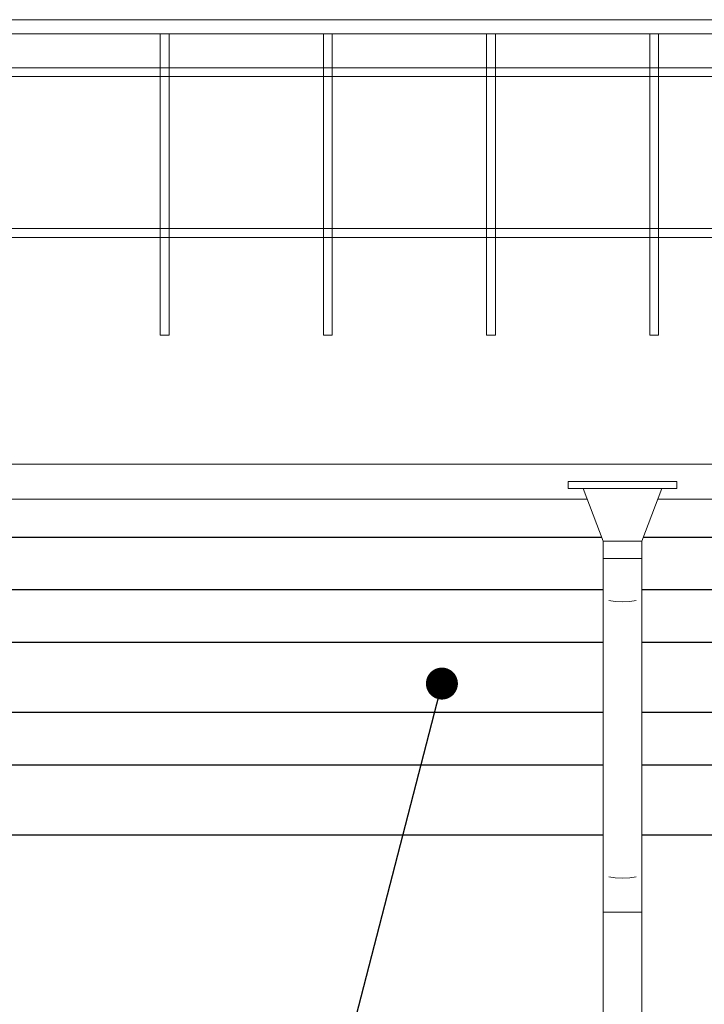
# Model space of a CAD drawing. Header units: millimetres. Extents: x -15683 to 202647, y -7448 to 20513.
# Tile 83 of 114: x 168051 to 170004, y 8280 to 11090. Entities that reach past the tile are written whole.
import ezdxf

# ---------------------------------------------------------------- set-up
doc = ezdxf.new("R2010")
doc.units = ezdxf.units.MM
doc.header["$MEASUREMENT"] = 0
for name, color, linetype in [('1 Молдинги', 7, 'Continuous'), ('1_Кровля (плоская)', 7, 'Continuous'), ('Новый_1 ВОДОСТОК', 7, 'Continuous'), ('Новый_1_Ограждение кровли', 7, 'Continuous')]:
    doc.layers.add(name, color=color, linetype=linetype)
for name, color, linetype, lineweight in [('1 Молдинги_Ном._пера__21', 7, 'Continuous', 30), ('1_Кровля (плоская)_Ном._пера__120', 7, 'Continuous', 5), ('Аннотация - Выносная Надпись.Фасад фрагмент_Ном._пера__1', 7, 'Continuous', 15), ('Новый_1 ВОДОСТОК_Ном._пера__120', 7, 'Continuous', 5), ('Новый_1_Ограждение кровли_Ном._пера__120', 7, 'Continuous', 5)]:
    doc.layers.add(name, color=color, linetype=linetype, lineweight=lineweight)
doc.dimstyles.new('СГЕНЕРИР_СТИЛЬ__2', dxfattribs={"dimtxt": 0.18, "dimasz": 182.4, "dimexe": 0.18, "dimexo": 0.0625, "dimgap": 0, "dimtad": 0, "dimtih": 1, "dimtoh": 1, "dimdec": 4, "dimzin": 0, "dimdsep": 46, "dimcen": 0.09, "dimadec": 0, "dimazin": 0, "dimtfac": 1, "dimtdec": 4, "dimtmove": 0, "dimatfit": 3, "dimldrblk": 'ARROWHEAD_11', "dimfxl": 1, "dimtolj": 1, "dimtzin": 0, "dimarcsym": 0})

# ---------------------------------------------------------------- blocks, each defined once
blk = doc.blocks.new('Элемент Разреза_349_3', base_point=(140863.2, -2680.3))
at = {"layer": '1 Молдинги_Ном._пера__21', "color": 7, "linetype": 'Continuous', "lineweight": 30}
for p, q in [((169711.4, 9612.2), (167284.9, 9612.2)), ((171347.5, 9612.2), (169829.4, 9612.2)), ((169715.4, 9462.2), (167261.3, 9462.2)), ((171297.5, 9462.2), (169825.4, 9462.2)), ((169715.4, 9312.2), (167202.3, 9312.2)), ((171247.5, 9312.2), (169825.4, 9312.2)), ((169715.4, 9112.2), (167100.9, 9112.2)), ((171197.5, 9112.2), (169825.4, 9112.2)), ((169715.4, 8962.2), (167024.8, 8962.2)), ((171077.5, 8962.2), (169825.4, 8962.2)), ((169715.4, 8762.2), (166923.4, 8762.2)), ((171027.5, 8762.2), (169825.4, 8762.2))]:
    blk.add_line(p, q, dxfattribs=at)
blk = doc.blocks.new('Элемент Разреза_350_3', base_point=(140863.2, -2680.3))
at = {"layer": '1_Кровля (плоская)_Ном._пера__120', "color": 7, "linetype": 'Continuous', "lineweight": 5}
for p, q in [((167137.5, 9820.9), (170257.4, 9820.9)), ((169669.9, 9721.1), (167343.6, 9721.1)), ((170257.4, 9721.1), (169870.9, 9721.1))]:
    blk.add_line(p, q, dxfattribs=at)
blk = doc.blocks.new('Элемент Разреза_354_3', base_point=(140863.2, -2680.3))
at = {"layer": 'Новый_1 ВОДОСТОК_Ном._пера__120', "color": 7, "linetype": 'Continuous', "lineweight": 5}
for p, q in [((169615.4, 9771.6), (169925.4, 9771.6)), ((169615.4, 9771.6), (169615.4, 9751.6)), ((169615.4, 9751.6), (169925.4, 9751.6)), ((169658.3, 9751.6), (169715.4, 9601.6)), ((169825.4, 9601.6), (169882.6, 9751.6)), ((169925.4, 9751.6), (169925.4, 9771.6)), ((169715.4, 9601.6), (169825.4, 9601.6)), ((169715.4, 9601.6), (169715.4, 9551.6)), ((169825.4, 9551.6), (169825.4, 9601.6)), ((169715.4, 9551.6), (169715.4, 9441.6)), ((169715.4, 9551.6), (169825.4, 9551.6)), ((169825.4, 9551.6), (169825.4, 9441.6)), ((169715.4, 9441.6), (169715.4, 8652.9)), ((169749.4, 9429.5), (169731.5, 9432.3)), ((169770.4, 9428.5), (169749.4, 9429.5)), ((169791.5, 9429.5), (169770.4, 9428.5)), ((169809.3, 9432.3), (169791.5, 9429.5)), ((169825.4, 9441.6), (169825.4, 8652.9)), ((169715.4, 8652.9), (169715.4, 8542.9)), ((169749.4, 8640.8), (169731.5, 8643.6)), ((169770.4, 8639.8), (169749.4, 8640.8)), ((169791.5, 8640.8), (169770.4, 8639.8)), ((169809.3, 8643.6), (169791.5, 8640.8)), ((169825.4, 8652.9), (169825.4, 8542.9)), ((169715.4, 8542.9), (169715.4, 7946.6)), ((169719.6, 8542.9), (169715.4, 8542.9)), ((169731.5, 8542.9), (169719.6, 8542.9)), ((169749.4, 8542.9), (169731.5, 8542.9)), ((169770.4, 8542.9), (169749.4, 8542.9)), ((169791.5, 8542.9), (169770.4, 8542.9)), ((169809.3, 8542.9), (169791.5, 8542.9)), ((169821.2, 8542.9), (169809.3, 8542.9)), ((169825.4, 8542.9), (169821.2, 8542.9)), ((169825.4, 8542.9), (169825.4, 7946.6))]:
    blk.add_line(p, q, dxfattribs=at)
blk = doc.blocks.new('Элемент Разреза_361_3', base_point=(140863.2, -2680.3))
at = {"layer": 'Новый_1_Ограждение кровли_Ном._пера__120', "color": 7, "linetype": 'Continuous', "lineweight": 5}
for p, q in [((166157.4, 11089.7), (171256.7, 11089.7)), ((166157.4, 11049.7), (171256.7, 11049.7))]:
    blk.add_line(p, q, dxfattribs=at)
blk = doc.blocks.new('Элемент Разреза_362_3', base_point=(140863.2, -2680.3))
at = {"layer": 'Новый_1_Ограждение кровли_Ном._пера__120', "color": 7, "linetype": 'Continuous', "lineweight": 5}
for p, q in [((168011.4, 10493.3), (168451.8, 10493.3)), ((168451.8, 10493.3), (168476.8, 10493.3)), ((168476.8, 10493.3), (168917.2, 10493.3)), ((168917.2, 10493.3), (168942.2, 10493.3)), ((168942.2, 10493.3), (169382.6, 10493.3)), ((169382.6, 10493.3), (169407.6, 10493.3)), ((169407.6, 10493.3), (169848, 10493.3)), ((169848, 10493.3), (169873, 10493.3)), ((169873, 10493.3), (170313.4, 10493.3)), ((168011.4, 10468.3), (168451.8, 10468.3)), ((168451.8, 10468.3), (168476.8, 10468.3)), ((168476.8, 10468.3), (168917.2, 10468.3)), ((168917.2, 10468.3), (168942.2, 10468.3)), ((168942.2, 10468.3), (169382.6, 10468.3)), ((169382.6, 10468.3), (169407.6, 10468.3)), ((169407.6, 10468.3), (169848, 10468.3)), ((169848, 10468.3), (169873, 10468.3)), ((169873, 10468.3), (170313.4, 10468.3))]:
    blk.add_line(p, q, dxfattribs=at)
blk = doc.blocks.new('Элемент Разреза_363_3', base_point=(140863.2, -2680.3))
at = {"layer": 'Новый_1_Ограждение кровли_Ном._пера__120', "color": 7, "linetype": 'Continuous', "lineweight": 5}
for p, q in [((168011.4, 10952.2), (168451.8, 10952.2)), ((168451.8, 10952.2), (168476.8, 10952.2)), ((168476.8, 10952.2), (168917.2, 10952.2)), ((168917.2, 10952.2), (168942.2, 10952.2)), ((168942.2, 10952.2), (169382.6, 10952.2)), ((169382.6, 10952.2), (169407.6, 10952.2)), ((169407.6, 10952.2), (169848, 10952.2)), ((169848, 10952.2), (169873, 10952.2)), ((169873, 10952.2), (170313.4, 10952.2)), ((168011.4, 10927.2), (168451.8, 10927.2)), ((168451.8, 10927.2), (168476.8, 10927.2)), ((168476.8, 10927.2), (168917.2, 10927.2)), ((168917.2, 10927.2), (168942.2, 10927.2)), ((168942.2, 10927.2), (169382.6, 10927.2)), ((169382.6, 10927.2), (169407.6, 10927.2)), ((169407.6, 10927.2), (169848, 10927.2)), ((169848, 10927.2), (169873, 10927.2)), ((169873, 10927.2), (170313.4, 10927.2))]:
    blk.add_line(p, q, dxfattribs=at)
blk = doc.blocks.new('Элемент Разреза_409_3', base_point=(140863.2, -2680.3))
at = {"layer": 'Новый_1_Ограждение кровли_Ном._пера__120', "color": 7, "linetype": 'Continuous', "lineweight": 5}
for p, q in [((168451.8, 10952.2), (168451.8, 11049.7)), ((168476.8, 10952.2), (168476.8, 11049.7)), ((168451.8, 10927.2), (168451.8, 10952.2)), ((168476.8, 10927.2), (168476.8, 10952.2)), ((168451.8, 10493.3), (168451.8, 10927.2)), ((168476.8, 10493.3), (168476.8, 10927.2)), ((168451.8, 10468.3), (168451.8, 10493.3)), ((168476.8, 10468.3), (168476.8, 10493.3)), ((168451.8, 10189.7), (168451.8, 10468.3)), ((168476.8, 10189.7), (168476.8, 10468.3)), ((168451.8, 10189.7), (168476.8, 10189.7))]:
    blk.add_line(p, q, dxfattribs=at)
blk = doc.blocks.new('Элемент Разреза_410_3', base_point=(140863.2, -2680.3))
at = {"layer": 'Новый_1_Ограждение кровли_Ном._пера__120', "color": 7, "linetype": 'Continuous', "lineweight": 5}
for p, q in [((168917.2, 10952.2), (168917.2, 11049.7)), ((168942.2, 10952.2), (168942.2, 11049.7)), ((168917.2, 10927.2), (168917.2, 10952.2)), ((168942.2, 10927.2), (168942.2, 10952.2)), ((168917.2, 10493.3), (168917.2, 10927.2)), ((168942.2, 10493.3), (168942.2, 10927.2)), ((168917.2, 10468.3), (168917.2, 10493.3)), ((168942.2, 10468.3), (168942.2, 10493.3)), ((168917.2, 10189.7), (168917.2, 10468.3)), ((168942.2, 10189.7), (168942.2, 10468.3)), ((168917.2, 10189.7), (168942.2, 10189.7))]:
    blk.add_line(p, q, dxfattribs=at)
blk = doc.blocks.new('Элемент Разреза_411_3', base_point=(140863.2, -2680.3))
at = {"layer": 'Новый_1_Ограждение кровли_Ном._пера__120', "color": 7, "linetype": 'Continuous', "lineweight": 5}
for p, q in [((169382.6, 10952.2), (169382.6, 11049.7)), ((169407.6, 10952.2), (169407.6, 11049.7)), ((169382.6, 10927.2), (169382.6, 10952.2)), ((169407.6, 10927.2), (169407.6, 10952.2)), ((169382.6, 10493.3), (169382.6, 10927.2)), ((169407.6, 10493.3), (169407.6, 10927.2)), ((169382.6, 10468.3), (169382.6, 10493.3)), ((169407.6, 10468.3), (169407.6, 10493.3)), ((169382.6, 10189.7), (169382.6, 10468.3)), ((169407.6, 10189.7), (169407.6, 10468.3)), ((169382.6, 10189.7), (169407.6, 10189.7))]:
    blk.add_line(p, q, dxfattribs=at)
blk = doc.blocks.new('Элемент Разреза_412_3', base_point=(140863.2, -2680.3))
at = {"layer": 'Новый_1_Ограждение кровли_Ном._пера__120', "color": 7, "linetype": 'Continuous', "lineweight": 5}
for p, q in [((169848, 10952.2), (169848, 11049.7)), ((169873, 10952.2), (169873, 11049.7)), ((169848, 10927.2), (169848, 10952.2)), ((169873, 10927.2), (169873, 10952.2)), ((169848, 10493.3), (169848, 10927.2)), ((169873, 10493.3), (169873, 10927.2)), ((169848, 10468.3), (169848, 10493.3)), ((169873, 10468.3), (169873, 10493.3)), ((169848, 10189.7), (169848, 10468.3)), ((169873, 10189.7), (169873, 10468.3)), ((169848, 10189.7), (169873, 10189.7))]:
    blk.add_line(p, q, dxfattribs=at)
blk = doc.blocks.new('ARROWHEAD_11')
at = {"color": 0, "linetype": 'Continuous', "lineweight": 0}
blk.add_line((0, 0), (-1, 0), dxfattribs=at)
at = {"color": 0, "linetype": 'Continuous', "lineweight": 0, "const_width": 0.25, "flags": 128}
blk.add_lwpolyline([(-0.125, 0, 1), (0.125, 0, 1)], format="xyb", close=True, dxfattribs=at)

msp = doc.modelspace()

# ---------------------------------------------------------------- block references
at = {"layer": '1 Молдинги', "lineweight": 0}
msp.add_blockref('Элемент Разреза_349_3', (140863.2, -2680.3), dxfattribs=at)
at = {"layer": '1_Кровля (плоская)', "lineweight": 0}
msp.add_blockref('Элемент Разреза_350_3', (140863.2, -2680.3), dxfattribs=at)
at = {"layer": 'Новый_1 ВОДОСТОК', "lineweight": 0}
msp.add_blockref('Элемент Разреза_354_3', (140863.2, -2680.3), dxfattribs=at)
at = {"layer": 'Новый_1_Ограждение кровли', "lineweight": 0}
for name in ['Элемент Разреза_361_3', 'Элемент Разреза_409_3', 'Элемент Разреза_410_3', 'Элемент Разреза_411_3', 'Элемент Разреза_412_3', 'Элемент Разреза_363_3', 'Элемент Разреза_362_3']:
    msp.add_blockref(name, (140863.2, -2680.3), dxfattribs=at)

# ---------------------------------------------------------------- leaders
at = {"layer": 'Аннотация - Выносная Надпись.Фасад фрагмент_Ном._пера__1', "color": 7, "linetype": 'Continuous', "lineweight": 15, "annotation_type": 0, "has_hookline": 1, "hookline_direction": 1, "text_width": 1313.1}
msp.add_leader([(169255.2, 9195), (168878.2, 7738.9), (168623.7, 7716.1)], dimstyle='СГЕНЕРИР_СТИЛЬ__2', dxfattribs=at)

doc.saveas('drawing.dxf')
